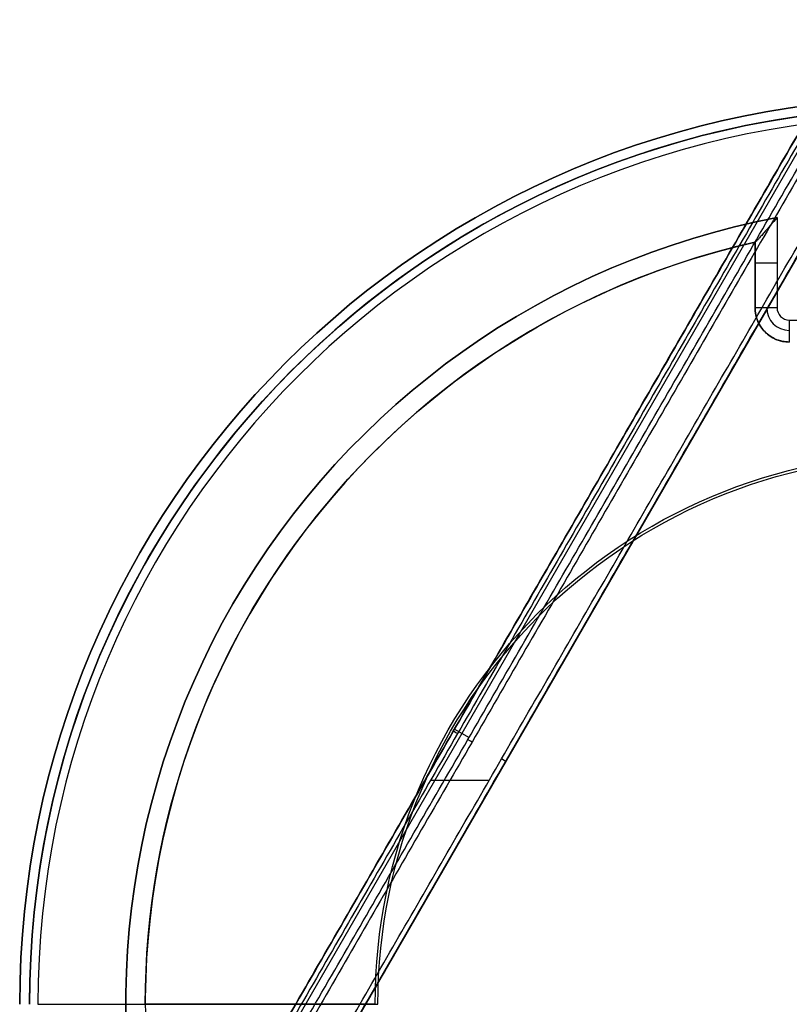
# Model space of a CAD drawing. Header units: millimetres. Extents: x -231 to 231, y -185 to 265.
# Tile 14 of 29: x -185 to -28, y 0 to 201. Entities that reach past the tile are written whole.
import ezdxf

# ---------------------------------------------------------------- set-up
doc = ezdxf.new("R2010")
doc.units = ezdxf.units.MM
doc.layers.add('Layer 01', color=7, linetype='Continuous', true_color=0x000000)

msp = doc.modelspace()

# ---------------------------------------------------------------- linework, layer by layer
at = {"layer": 'Layer 01', "color": 254, "true_color": 0xcad1ee}
for p, q in [((-180.55, -89.54, 309.5), (-12.73, 201.14, 309.5)), ((-11.74, 199.43, 323.52), (-178.58, -89.55, 323.52)), ((-7.08, 186.2, 323.5), (-164.79, -86.97, 323.5)), ((-164.79, -86.97, 309.5), (-7.08, 186.2, 309.5)), ((-35, 142.29, 779.7), (-35, 155.69, 779.7)), ((-35, 148.99, 765.3), (-35, 148.99, 793.84)), ((-96.39, 56.22, 309.62), (-93.42, 54.51, 337.62)), ((-85.94, 49.62, 309.5), (-85.94, 49.62, 337.5)), ((-101.25, 45.82, 308.5), (-89.28, 45.82, 308.5)), ((-97.29, 45.82, 338.5), (-89.28, 45.82, 338.5))]:
    msp.add_line(p, q, dxfattribs=at)
for centre, radius, start, end in [((0, 0, 762.8), 185.22, 0, 180), ((0, 0, 780.15), 185.22, 0, 180), ((0, 0, 799.5), 183.22, 0, 180), ((0, 0, 760.8), 183.23, 95.4649, 180), ((0, 0, 760.8), 183.22, 95.4649, 180), ((0, 0, 799.5), 181.5, 0, 180), ((0, 0, 760.8), 163.57, 100.7462, 199.2538), ((0, 0, 764.8), 159.58, 102.6596, 197.3404), ((0, 0, 779.45), 159.57, 102.6698, 197.3302), ((-28, 142.29, 765.3), 7, 180, 270), ((-28, 142.29, 761.33), 4.62, 180, 270), ((-28, 142.29, 760.8), 2.5, 180, 270)]:
    msp.add_arc(centre, radius, start, end, dxfattribs=at)
at = {"layer": 'Layer 01', "color": 254, "true_color": 0xcad1ee, "extrusion": (0, 0, -1)}
for centre, radius, start, end in [((0, 0, -797.5), 185.22, 0, 180), ((0, 0, -799.5), 183.22, 0, 180), ((0, 0, -760.8), 163.57, 340.7462, 79.2538), ((0, 0, -794.11), 159.57, 0, 77.3302), ((28, 142.29, -779.4), 7, 270, 0), ((0, 0, -790.63), 112.6, 0, 180), ((0, 0, -795.6), 112.04, 0, 180)]:
    msp.add_arc(centre, radius, start, end, dxfattribs=at)
at = {"layer": 'Layer 01', "color": 254, "true_color": 0xcad1ee, "extrusion": (0, -1, 0)}
for centre, radius, start, end in [((-30.5, 765.3, -151.5), 4.5, 180, 270), ((-181.5, 179.5), 615, 83.56708, 87.95651)]:
    msp.add_arc(centre, radius, start, end, dxfattribs=at)
at = {"layer": 'Layer 01', "color": 254, "true_color": 0xcad1ee, "extrusion": (0, 1, 0)}
for centre, radius, start, end in [((30.5, 765.3, 142.29), 4.5, 270, 0), ((181.5, 179.5), 620, 90, 96.43292)]:
    msp.add_arc(centre, radius, start, end, dxfattribs=at)
at = {"layer": 'Layer 01', "color": 254, "true_color": 0xcad1ee, "extrusion": (-1, 0, 0)}
msp.add_arc((-139.79, 765.3, 28), 4.5, 270, 0, dxfattribs=at)
at = {"layer": 'Layer 01', "color": 254, "true_color": 0xcad1ee, "extrusion": (0.5, 0.866025, 0)}
for centre, start, end in [((110.59, 309.5), 270, 360), ((110.59, 309.5), 360, 6.9791), ((100.23, 309.5), 180, 270)]:
    msp.add_arc(centre, 1, start, end, dxfattribs=at)
at = {"layer": 'Layer 01', "color": 254, "true_color": 0xcad1ee, "extrusion": (-0.5, -0.866025, 0)}
for centre, start, end in [((-107.16, 337.5), 90, 173.0209), ((-100.23, 337.5), 0, 90)]:
    msp.add_arc(centre, 1, start, end, dxfattribs=at)
at = {"layer": 'Layer 01', "color": 254, "true_color": 0xcad1ee}
for points, degree in [([(-180.55, -89.54, 309.5), (-96.64, 55.8, 309.5), (-12.73, 201.14, 309.5)], 2), ([(-12.72, 201.13, 309.62), (-96.64, 55.79, 309.62), (-180.55, -89.55, 309.62)], 2), ([(-11.86, 200.64, 308.5), (-95.78, 55.3, 308.5), (-179.69, -90.04, 308.5)], 2), ([(-176.59, -89.55, 337.62), (-93.67, 54.08, 337.62), (-10.74, 197.71, 337.62)], 2), ([(-9.88, 197.21, 338.5), (-92.81, 53.58, 338.5), (-175.73, -90.04, 338.5)], 2), ([(-165.66, -86.47, 338.5), (-86.8, 50.12, 338.5), (-7.94, 186.7, 338.5)], 2), ([(-165.66, -86.47, 308.5), (-86.8, 50.12, 308.5), (-7.94, 186.7, 308.5)], 2), ([(-164.79, -86.97, 337.5), (-85.94, 49.62, 337.5), (-7.08, 186.2, 337.5)], 2), ([(-7.08, 186.2, 309.5), (-85.94, 49.62, 309.5), (-164.79, -86.97, 309.5)], 2), ([(-30.5, 160.71, 760.8), (-30.5, 151.5, 760.8), (-30.5, 142.29, 760.8)], 2), ([(-35, 155.69, 765.3), (-35, 155.69, 765.13), (-34.99, 155.69, 764.97), (-34.97, 155.7, 764.8)], 3), ([(-35, 155.69, 794.11), (-35, 155.69, 779.7), (-35, 155.69, 765.3)], 2), ([(-35, 155.69, 765.3), (-35, 148.99, 765.3), (-35, 142.29, 765.3)], 2), ([(-35, 142.29, 793.51), (-35, 146.76, 793.75), (-35, 151.22, 793.95), (-35, 155.69, 794.11)], 3), ([(-35, 142.29, 765.3), (-35, 142.29, 779.4), (-35, 142.29, 793.51)], 2), ([(-28, 139.79, 760.8), (0, 139.79, 760.8), (28, 139.79, 760.8)], 2), ([(-28, 135.29, 792.97), (-28, 135.29, 779.14), (-28, 135.29, 765.3)], 2)]:
    msp.add_open_spline(points, degree=degree, dxfattribs=at)
for points, knots in [([(-30.5, 160.71, 760.8), (-30.96, 160.17, 760.8), (-31.43, 159.64, 760.87), (-32.33, 158.59, 761.16), (-32.77, 158.09, 761.38), (-33.39, 157.37, 761.84), (-33.6, 157.13, 762.02), (-33.98, 156.7, 762.43), (-34.16, 156.5, 762.66), (-34.48, 156.14, 763.18), (-34.62, 155.99, 763.47), (-34.85, 155.77, 764.11), (-34.93, 155.7, 764.44), (-34.97, 155.7, 764.8)], [-8.500709, -8.500709, -8.500709, -8.500709, -6.375531, -6.375531, -4.250354, -4.250354, -3.187766, -3.187766, -2.125177, -2.125177, -1.062589, -1.062589, 0, 0, 0, 0]), ([(-28, 135.29, 792.97), (-28.46, 135.29, 792.98), (-28.92, 135.34, 792.99), (-29.59, 135.47, 793.01), (-29.81, 135.53, 793.01), (-30.25, 135.66, 793.03), (-30.47, 135.74, 793.04), (-31.1, 136, 793.06), (-31.51, 136.22, 793.09), (-32.27, 136.73, 793.13), (-32.63, 137.02, 793.16), (-33.27, 137.67, 793.21), (-33.56, 138.02, 793.23), (-33.95, 138.59, 793.27), (-34.06, 138.79, 793.29), (-34.28, 139.19, 793.32), (-34.38, 139.4, 793.33), (-34.64, 140.03, 793.37), (-34.77, 140.47, 793.4), (-34.95, 141.38, 793.45), (-35, 141.83, 793.48), (-35, 142.29, 793.51)], [-11.023925, -11.023925, -11.023925, -11.023925, -9.645934, -9.645934, -8.956939, -8.956939, -8.267944, -8.267944, -6.889953, -6.889953, -5.511962, -5.511962, -4.133972, -4.133972, -3.444976, -3.444976, -2.755981, -2.755981, -1.377991, -1.377991, 0, 0, 0, 0])]:
    msp.add_open_spline(points, degree=3, knots=knots, dxfattribs=at)

doc.saveas('drawing.dxf')
